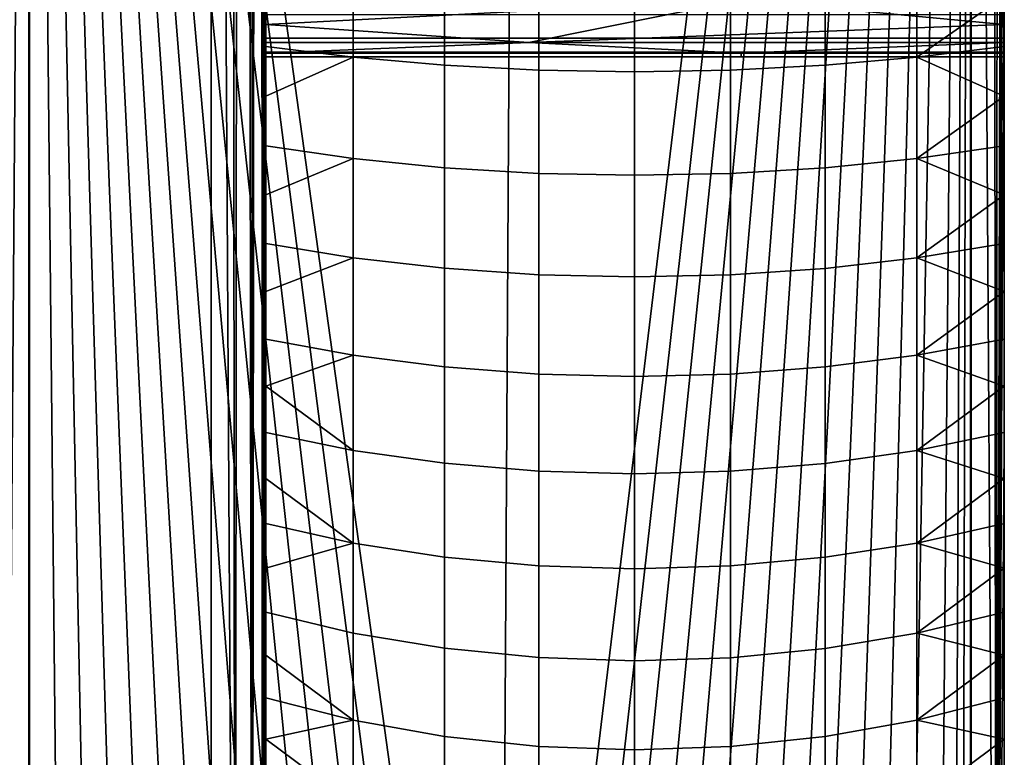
# Model space of a CAD drawing. Header units: millimetres. Extents: x 2387 to 13955, y -4964 to 364.
# Tile 240 of 256: x 13895 to 13955, y -3170 to -3125. Entities that reach past the tile are written whole.
import ezdxf

# ---------------------------------------------------------------- set-up
doc = ezdxf.new("R2010")
doc.units = ezdxf.units.MM
doc.header["$MEASUREMENT"] = 0
doc.layers.add('sistema 2', color=7, linetype='Continuous', true_color=0x000000)

msp = doc.modelspace()

# ---------------------------------------------------------------- linework, layer by layer
at = {"layer": 'sistema 2'}
for points in [[(13908.698, -2744.054, 758.473), (13908.05, -2744.179, 754.21), (13908.698, -3219.266, 758.474)], [(13909.325, -3219.266, 764.916), (13909.162, -2743.929, 762.76), (13908.698, -3219.266, 758.474)], [(13908.698, -2744.054, 758.473), (13908.698, -3219.266, 758.474), (13909.162, -2743.929, 762.76)], [(13909.441, -2743.804, 767.062), (13909.162, -2743.929, 762.76), (13909.325, -3219.266, 764.916)], [(13909.325, -3219.266, 764.916), (13909.534, -3028.421, 771.371), (13909.441, -2743.804, 767.062)], [(13954.028, -3219.266, 758.408), (13953.636, -2744.091, 754.389), (13954.309, -2743.885, 762.433)], [(13954.534, -3015.443, 770.503), (13954.028, -3219.266, 758.408), (13954.309, -2743.885, 762.433)], [(13907.656, -3219.266, 752.086), (13907.22, -2744.303, 749.981), (13906.207, -2971.83, 745.793)], [(13907.656, -3219.266, 752.086), (13908.05, -2744.179, 754.21), (13907.22, -2744.303, 749.981)], [(13908.698, -3219.266, 758.474), (13908.05, -2744.179, 754.21), (13907.656, -3219.266, 752.086)], [(13953.636, -2744.091, 754.389), (13954.028, -3219.266, 758.408), (13952.516, -2981.781, 746.398)], [(13883.68, -2766.654, 660.65), (13861.303, -3219.266, 576.075), (13906.207, -2971.83, 745.793)], [(13895.088, -3012.65, 405.753), (13926.438, -2771.779, 591.707), (13923.802, -3219.266, 576.076)], [(13926.438, -2771.779, 591.707), (13952.516, -2981.781, 746.398), (13923.802, -3219.266, 576.076)], [(13893.575, -3219.266, 393.743), (13893.969, -2807.351, 397.762), (13895.088, -3012.65, 405.753)], [(13861.303, -3219.266, 576.075), (13906.207, -3199.231, 745.793), (13906.207, -2971.83, 745.793)], [(13907.656, -3219.266, 752.086), (13906.207, -2971.83, 745.793), (13906.207, -3199.231, 745.793)], [(13925.848, -3219.266, 588.214), (13923.802, -3219.266, 576.076), (13952.516, -2981.781, 746.398)], [(13927.895, -3219.266, 600.351), (13925.848, -3219.266, 588.214), (13952.516, -2981.781, 746.398)], [(13927.895, -3219.266, 600.351), (13952.516, -2981.781, 746.398), (13929.94, -3219.266, 612.489)], [(13952.516, -2981.781, 746.398), (13931.986, -3219.266, 624.626), (13929.94, -3219.266, 612.489)], [(13952.516, -2981.781, 746.398), (13934.033, -3219.266, 636.764), (13931.986, -3219.266, 624.626)], [(13936.079, -3219.266, 648.901), (13934.033, -3219.266, 636.764), (13952.516, -2981.781, 746.398)], [(13936.079, -3219.266, 648.901), (13952.516, -2981.781, 746.398), (13938.125, -3219.266, 661.039)], [(13940.172, -3219.266, 673.177), (13938.125, -3219.266, 661.039), (13952.516, -2981.781, 746.398)], [(13942.218, -3219.266, 685.315), (13940.172, -3219.266, 673.177), (13952.516, -2981.781, 746.398)], [(13942.218, -3219.266, 685.315), (13952.516, -2981.781, 746.398), (13944.264, -3219.266, 697.452)], [(13952.516, -2981.781, 746.398), (13946.31, -3219.266, 709.59), (13944.264, -3219.266, 697.452)], [(13946.31, -3219.266, 709.59), (13952.516, -2981.781, 746.398), (13948.356, -3219.266, 721.727)], [(13952.516, -2981.781, 746.398), (13950.402, -3219.266, 733.865), (13948.356, -3219.266, 721.727)], [(13950.402, -3219.266, 733.865), (13952.516, -2981.781, 746.398), (13951.426, -3219.266, 739.933)], [(13951.938, -3219.266, 742.968), (13951.426, -3219.266, 739.933), (13952.516, -2981.781, 746.398)], [(13951.938, -3219.266, 742.968), (13952.516, -2981.781, 746.398), (13952.449, -3219.266, 746.003)], [(13952.516, -3219.266, 746.398), (13952.449, -3219.266, 746.003), (13952.516, -2981.781, 746.398)], [(13954.028, -3219.266, 758.408), (13952.516, -3219.266, 746.398), (13952.516, -2981.781, 746.398)], [(13895.088, -3219.266, 405.753), (13893.575, -3219.266, 393.743), (13895.088, -3012.65, 405.753)], [(13921.756, -3219.266, 563.938), (13919.709, -3219.266, 551.8), (13895.088, -3012.65, 405.753)], [(13921.756, -3219.266, 563.938), (13895.088, -3012.65, 405.753), (13923.802, -3219.266, 576.076)], [(13917.663, -3219.266, 539.662), (13895.088, -3012.65, 405.753), (13919.709, -3219.266, 551.8)], [(13913.571, -3219.266, 515.387), (13895.088, -3012.65, 405.753), (13915.617, -3219.266, 527.524)], [(13909.479, -3219.266, 491.111), (13895.088, -3012.65, 405.753), (13911.524, -3219.266, 503.249)], [(13895.088, -3012.65, 405.753), (13913.571, -3219.266, 515.387), (13911.524, -3219.266, 503.249)], [(13895.088, -3012.65, 405.753), (13917.663, -3219.266, 539.662), (13915.617, -3219.266, 527.524)], [(13909.479, -3219.266, 491.111), (13907.433, -3219.266, 478.974), (13895.088, -3012.65, 405.753)], [(13905.386, -3219.266, 466.836), (13903.34, -3219.266, 454.699), (13895.088, -3012.65, 405.753)], [(13901.294, -3219.266, 442.561), (13895.088, -3012.65, 405.753), (13903.34, -3219.266, 454.699)], [(13905.386, -3219.266, 466.836), (13895.088, -3012.65, 405.753), (13907.433, -3219.266, 478.974)], [(13897.201, -3219.266, 418.285), (13895.088, -3012.65, 405.753), (13899.247, -3219.266, 430.422)], [(13895.154, -3219.266, 406.148), (13895.088, -3012.65, 405.753), (13897.201, -3219.266, 418.285)], [(13895.154, -3219.266, 406.148), (13895.088, -3219.266, 405.753), (13895.088, -3012.65, 405.753)], [(13899.247, -3219.266, 430.422), (13895.088, -3012.65, 405.753), (13901.294, -3219.266, 442.561)], [(13954.028, -3219.266, 758.408), (13954.534, -3015.443, 770.503), (13954.534, -3049.414, 770.503)], [(13909.325, -3219.266, 764.916), (13909.534, -3056.895, 771.371), (13909.534, -3028.421, 771.371)], [(13954.028, -3219.266, 758.408), (13954.534, -3049.414, 770.503), (13954.534, -3083.384, 770.503)], [(13909.325, -3219.266, 764.916), (13909.534, -3085.369, 771.371), (13909.534, -3056.895, 771.371)], [(13954.028, -3219.266, 758.408), (13954.534, -3083.384, 770.503), (13954.534, -3117.355, 770.503)], [(13909.325, -3219.266, 764.916), (13909.534, -3113.844, 771.371), (13909.534, -3085.369, 771.371)], [(13909.325, -3219.266, 764.916), (13909.534, -3142.318, 771.371), (13909.534, -3113.844, 771.371)], [(13909.534, -3113.844, 771.371), (13909.534, -3142.318, 771.371), (13909.534, -3124.149, 815.92)], [(13954.028, -3219.266, 758.408), (13954.534, -3117.355, 770.503), (13954.534, -3151.325, 770.503)], [(13954.534, -3117.355, 770.503), (13954.534, -3124.149, 815.139), (13954.534, -3151.325, 770.503)], [(13909.534, -3120.762, 940.779), (13909.534, -3124.149, 905.019), (13909.534, -3171.707, 905.019)], [(13909.534, -3123.133, 945.662), (13909.534, -3120.762, 940.779), (13909.534, -3171.707, 905.019)], [(13954.534, -3124.149, 904.411), (13954.534, -3120.762, 940.779), (13954.534, -3171.707, 904.411)], [(13954.534, -3120.762, 940.779), (13954.534, -3123.133, 945.662), (13954.534, -3171.707, 904.411)], [(13914.848, -3127.67, 1213.464), (13914.848, -3121.411, 1215.197), (13909.534, -3123.939, 1212.155), (13909.534, -3127.003, 1211.266)], [(13914.848, -3127.67, 1213.464), (13920.419, -3128.156, 1215.068), (13920.419, -3121.819, 1216.822), (13914.848, -3121.411, 1215.197)], [(13943.611, -3128.157, 1215.073), (13949.203, -3127.671, 1213.469), (13949.203, -3121.412, 1215.201), (13943.611, -3121.82, 1216.827)], [(13949.203, -3127.671, 1213.469), (13954.534, -3123.939, 1212.155), (13949.203, -3121.412, 1215.201)], [(13909.534, -3122.021, 1094.418), (13909.534, -3171.707, 1127.766), (13909.534, -3124.149, 1127.766)], [(13909.534, -3171.707, 1127.766), (13909.534, -3122.021, 1094.418), (13909.534, -3124.141, 1089.444)], [(13920.419, -3128.156, 1215.068), (13926.166, -3128.454, 1216.05), (13926.166, -3122.068, 1217.818), (13920.419, -3121.819, 1216.822)], [(13926.166, -3128.454, 1216.05), (13932.004, -3128.555, 1216.385), (13932.004, -3122.153, 1218.157), (13926.166, -3122.068, 1217.818)], [(13932.004, -3128.555, 1216.385), (13937.849, -3128.455, 1216.053), (13937.849, -3122.069, 1217.821), (13932.004, -3122.153, 1218.157)], [(13937.849, -3128.455, 1216.053), (13943.611, -3128.157, 1215.073), (13943.611, -3121.82, 1216.827), (13937.849, -3122.069, 1217.821)], [(13954.534, -3122.021, 1094.418), (13954.534, -3171.707, 1127.592), (13954.534, -3124.141, 1089.444)], [(13954.534, -3122.021, 1094.418), (13954.534, -3124.149, 1127.592), (13954.534, -3171.707, 1127.592)], [(13909.534, -3125.091, 950.993), (13909.534, -3123.133, 945.662), (13909.534, -3171.707, 905.019)], [(13954.534, -3171.707, 904.411), (13954.534, -3123.133, 945.662), (13954.534, -3125.091, 950.993)], [(13909.534, -3123.939, 1212.155), (13909.534, -3124.149, 1172.315), (13909.534, -3127.003, 1211.266)], [(13938.5, -3124.141, 1089.444), (13925.567, -3126.762, 1079.792), (13909.534, -3125.665, 1084.68)], [(13938.5, -3124.141, 1089.444), (13909.534, -3125.665, 1084.68), (13909.534, -3124.141, 1089.444)], [(13909.534, -3124.141, 1089.444), (13909.534, -3125.665, 1084.68), (13909.534, -3171.707, 1127.766)], [(13909.534, -3124.149, 860.47), (13909.534, -3124.149, 815.92), (13909.534, -3171.707, 815.92), (13909.534, -3171.707, 860.47)], [(13909.534, -3124.149, 905.019), (13909.534, -3124.149, 860.47), (13909.534, -3171.707, 860.47), (13909.534, -3171.707, 905.019)], [(13909.534, -3124.149, 1172.315), (13909.534, -3124.149, 1127.766), (13909.534, -3171.707, 1127.766)], [(13909.534, -3142.318, 771.371), (13909.534, -3171.707, 815.92), (13909.534, -3124.149, 815.92)], [(13909.534, -3124.149, 1172.315), (13909.534, -3171.707, 1127.766), (13909.534, -3181.19, 1178.788)], [(13909.534, -3178.906, 1181.016), (13909.534, -3124.149, 1172.315), (13909.534, -3181.19, 1178.788)], [(13909.534, -3176.569, 1183.188), (13909.534, -3174.178, 1185.301), (13909.534, -3124.149, 1172.315)], [(13909.534, -3171.737, 1187.355), (13909.534, -3124.149, 1172.315), (13909.534, -3174.178, 1185.301)], [(13909.534, -3124.149, 1172.315), (13909.534, -3171.737, 1187.355), (13909.534, -3169.246, 1189.349)], [(13909.534, -3164.121, 1193.151), (13909.534, -3124.149, 1172.315), (13909.534, -3166.707, 1191.281)], [(13909.534, -3124.149, 1172.315), (13909.534, -3164.121, 1193.151), (13909.534, -3161.49, 1194.956)], [(13909.534, -3124.149, 1172.315), (13909.534, -3169.246, 1189.349), (13909.534, -3166.707, 1191.281)], [(13909.534, -3124.149, 1172.315), (13909.534, -3178.906, 1181.016), (13909.534, -3176.569, 1183.188)], [(13909.534, -3161.49, 1194.956), (13909.534, -3158.816, 1196.696), (13909.534, -3124.149, 1172.315)], [(13909.534, -3153.343, 1199.975), (13909.534, -3124.149, 1172.315), (13909.534, -3156.099, 1198.369)], [(13909.534, -3124.149, 1172.315), (13909.534, -3153.343, 1199.975), (13909.534, -3150.547, 1201.514)], [(13909.534, -3150.547, 1201.514), (13909.534, -3147.715, 1202.983), (13909.534, -3124.149, 1172.315)], [(13909.534, -3141.947, 1205.712), (13909.534, -3124.149, 1172.315), (13909.534, -3144.848, 1204.383)], [(13909.534, -3147.715, 1202.983), (13909.534, -3144.848, 1204.383), (13909.534, -3124.149, 1172.315)], [(13909.534, -3124.149, 1172.315), (13909.534, -3141.947, 1205.712), (13909.534, -3139.014, 1206.969)], [(13909.534, -3136.052, 1208.154), (13909.534, -3124.149, 1172.315), (13909.534, -3139.014, 1206.969)], [(13909.534, -3158.816, 1196.696), (13909.534, -3156.099, 1198.369), (13909.534, -3124.149, 1172.315)], [(13909.534, -3124.149, 1172.315), (13909.534, -3133.061, 1209.265), (13909.534, -3130.044, 1210.303)], [(13909.534, -3130.044, 1210.303), (13909.534, -3127.003, 1211.266), (13909.534, -3124.149, 1172.315)], [(13909.534, -3136.052, 1208.154), (13909.534, -3133.061, 1209.265), (13909.534, -3124.149, 1172.315)], [(13925.567, -3126.762, 1079.792), (13938.5, -3124.141, 1089.444), (13954.534, -3125.665, 1084.68)], [(13938.5, -3124.141, 1089.444), (13954.534, -3124.141, 1089.444), (13954.534, -3125.665, 1084.68)], [(13954.534, -3127.003, 1211.266), (13954.534, -3123.939, 1212.155), (13949.203, -3127.671, 1213.469)], [(13954.534, -3127.003, 1211.266), (13954.534, -3124.149, 1172.228), (13954.534, -3123.939, 1212.155)], [(13954.534, -3171.707, 1127.592), (13954.534, -3125.665, 1084.68), (13954.534, -3124.141, 1089.444)], [(13954.534, -3124.149, 859.775), (13954.534, -3171.707, 859.775), (13954.534, -3171.707, 815.139), (13954.534, -3124.149, 815.139)], [(13954.534, -3124.149, 904.411), (13954.534, -3171.707, 904.411), (13954.534, -3171.707, 859.775), (13954.534, -3124.149, 859.775)], [(13954.534, -3171.707, 1127.592), (13954.534, -3124.149, 1127.592), (13954.534, -3124.149, 1172.228)], [(13954.534, -3151.325, 770.503), (13954.534, -3124.149, 815.139), (13954.534, -3171.707, 815.139)], [(13954.534, -3178.906, 1181.016), (13954.534, -3124.149, 1172.228), (13954.534, -3176.569, 1183.188)], [(13954.534, -3176.569, 1183.188), (13954.534, -3124.149, 1172.228), (13954.534, -3174.178, 1185.301)], [(13954.534, -3124.149, 1172.228), (13954.534, -3178.906, 1181.016), (13954.534, -3181.19, 1178.788)], [(13954.534, -3124.149, 1172.228), (13954.534, -3169.246, 1189.349), (13954.534, -3171.737, 1187.355)], [(13954.534, -3169.246, 1189.349), (13954.534, -3124.149, 1172.228), (13954.534, -3166.707, 1191.281)], [(13954.534, -3124.149, 1172.228), (13954.534, -3171.737, 1187.355), (13954.534, -3174.178, 1185.301)], [(13954.534, -3166.707, 1191.281), (13954.534, -3124.149, 1172.228), (13954.534, -3164.121, 1193.151)], [(13954.534, -3124.149, 1172.228), (13954.534, -3181.19, 1178.788), (13954.534, -3171.707, 1127.592)], [(13954.534, -3153.343, 1199.975), (13954.534, -3156.099, 1198.369), (13954.534, -3124.149, 1172.228)], [(13954.534, -3150.547, 1201.514), (13954.534, -3153.343, 1199.975), (13954.534, -3124.149, 1172.228)], [(13954.534, -3158.816, 1196.696), (13954.534, -3124.149, 1172.228), (13954.534, -3156.099, 1198.369)], [(13954.534, -3147.715, 1202.983), (13954.534, -3124.149, 1172.228), (13954.534, -3144.848, 1204.383)], [(13954.534, -3144.848, 1204.383), (13954.534, -3124.149, 1172.228), (13954.534, -3141.947, 1205.712)], [(13954.534, -3150.547, 1201.514), (13954.534, -3124.149, 1172.228), (13954.534, -3147.715, 1202.983)], [(13954.534, -3124.149, 1172.228), (13954.534, -3158.816, 1196.696), (13954.534, -3161.49, 1194.956)], [(13954.534, -3139.014, 1206.969), (13954.534, -3141.947, 1205.712), (13954.534, -3124.149, 1172.228)], [(13954.534, -3124.149, 1172.228), (13954.534, -3161.49, 1194.956), (13954.534, -3164.121, 1193.151)], [(13954.534, -3136.052, 1208.154), (13954.534, -3139.014, 1206.969), (13954.534, -3124.149, 1172.228)], [(13954.534, -3130.044, 1210.303), (13954.534, -3124.149, 1172.228), (13954.534, -3127.003, 1211.266)], [(13954.534, -3124.149, 1172.228), (13954.534, -3130.044, 1210.303), (13954.534, -3133.061, 1209.265)], [(13954.534, -3133.061, 1209.265), (13954.534, -3136.052, 1208.154), (13954.534, -3124.149, 1172.228)], [(13909.534, -3125.091, 950.993), (13909.534, -3126.505, 956.505), (13954.534, -3126.505, 956.505), (13954.534, -3125.091, 950.993)], [(13909.534, -3125.091, 950.993), (13909.534, -3171.707, 905.019), (13909.534, -3126.505, 956.505)], [(13954.534, -3126.505, 956.505), (13954.534, -3171.707, 904.411), (13954.534, -3125.091, 950.993)], [(13909.534, -3126.762, 1079.792), (13909.534, -3125.665, 1084.68), (13925.567, -3126.762, 1079.792)], [(13909.534, -3125.665, 1084.68), (13909.534, -3126.762, 1079.792), (13909.534, -3171.707, 1127.766)], [(13954.534, -3125.665, 1084.68), (13954.534, -3126.762, 1079.792), (13925.567, -3126.762, 1079.792)], [(13954.534, -3126.762, 1079.792), (13954.534, -3125.665, 1084.68), (13954.534, -3171.707, 1127.592)], [(13909.534, -3126.505, 956.505), (13909.534, -3127.362, 962.137), (13954.534, -3127.362, 962.137), (13954.534, -3126.505, 956.505)], [(13909.534, -3171.707, 905.019), (13909.534, -3219.266, 948.836), (13909.534, -3126.505, 956.505)], [(13909.534, -3127.362, 962.137), (13909.534, -3126.505, 956.505), (13909.534, -3219.266, 948.836)], [(13925.567, -3126.762, 1079.792), (13909.534, -3127.426, 1074.822), (13909.534, -3126.762, 1079.792)], [(13938.5, -3127.426, 1074.822), (13909.534, -3127.426, 1074.822), (13925.567, -3126.762, 1079.792)], [(13909.534, -3127.426, 1074.822), (13909.534, -3219.266, 1086.864), (13909.534, -3126.762, 1079.792)], [(13909.534, -3171.707, 1127.766), (13909.534, -3126.762, 1079.792), (13909.534, -3219.266, 1086.864)], [(13925.567, -3126.762, 1079.792), (13954.534, -3126.762, 1079.792), (13938.5, -3127.426, 1074.822)], [(13938.5, -3127.426, 1074.822), (13954.534, -3126.762, 1079.792), (13954.534, -3127.426, 1074.822)], [(13954.534, -3171.707, 904.411), (13954.534, -3126.505, 956.505), (13954.534, -3219.266, 948.456)], [(13954.534, -3126.505, 956.505), (13954.534, -3127.362, 962.137), (13954.534, -3219.266, 948.456)], [(13954.534, -3219.266, 1086.864), (13954.534, -3127.426, 1074.822), (13954.534, -3126.762, 1079.792)], [(13954.534, -3219.266, 1086.864), (13954.534, -3126.762, 1079.792), (13954.534, -3171.707, 1127.592)], [(13914.848, -3127.67, 1213.464), (13909.534, -3127.003, 1211.266), (13909.534, -3130.044, 1210.303)], [(13909.534, -3127.362, 962.137), (13909.534, -3127.647, 967.831), (13954.534, -3127.647, 967.831), (13954.534, -3127.362, 962.137)], [(13909.534, -3127.362, 962.137), (13909.534, -3219.266, 948.836), (13909.534, -3219.266, 968.554)], [(13909.534, -3127.647, 967.831), (13909.534, -3127.362, 962.137), (13909.534, -3219.266, 968.554)], [(13909.534, -3127.647, 1069.81), (13909.534, -3127.426, 1074.822), (13938.5, -3127.426, 1074.822), (13938.5, -3127.647, 1069.81)], [(13909.534, -3127.426, 1074.822), (13909.534, -3127.647, 1069.81), (13909.534, -3219.266, 1067.146)], [(13909.534, -3219.266, 1067.146), (13909.534, -3219.266, 1086.864), (13909.534, -3127.426, 1074.822)], [(13938.5, -3127.647, 1069.81), (13938.5, -3127.426, 1074.822), (13954.534, -3127.426, 1074.822), (13954.534, -3127.647, 1069.81)], [(13949.203, -3127.671, 1213.469), (13954.534, -3130.044, 1210.303), (13954.534, -3127.003, 1211.266)], [(13954.534, -3219.266, 948.456), (13954.534, -3127.362, 962.137), (13954.534, -3219.266, 968.228)], [(13954.534, -3127.647, 967.831), (13954.534, -3219.266, 968.228), (13954.534, -3127.362, 962.137)], [(13954.534, -3219.266, 1086.864), (13954.534, -3219.266, 1067.092), (13954.534, -3127.426, 1074.822)], [(13954.534, -3219.266, 1067.092), (13954.534, -3127.647, 1069.81), (13954.534, -3127.426, 1074.822)], [(13909.534, -3127.647, 1069.81), (13938.5, -3127.647, 1069.81), (13909.534, -3127.647, 1044.315)], [(13909.534, -3127.647, 1018.82), (13909.534, -3127.647, 1044.315), (13954.534, -3127.647, 1044.315), (13954.534, -3127.647, 1018.82)], [(13909.534, -3127.647, 967.831), (13909.534, -3127.647, 993.326), (13954.534, -3127.647, 993.326), (13954.534, -3127.647, 967.831)], [(13909.534, -3127.647, 993.326), (13909.534, -3127.647, 1018.82), (13954.534, -3127.647, 1018.82), (13954.534, -3127.647, 993.326)], [(13938.5, -3127.647, 1069.81), (13954.534, -3127.647, 1044.315), (13909.534, -3127.647, 1044.315)], [(13909.534, -3127.647, 967.831), (13909.534, -3219.266, 968.554), (13909.534, -3219.266, 988.273)], [(13909.534, -3127.647, 1018.82), (13909.534, -3127.647, 993.326), (13909.534, -3219.266, 1007.991)], [(13909.534, -3219.266, 988.273), (13909.534, -3127.647, 993.326), (13909.534, -3127.647, 967.831)], [(13909.534, -3219.266, 988.273), (13909.534, -3219.266, 1007.991), (13909.534, -3127.647, 993.326)], [(13909.534, -3219.266, 1027.709), (13909.534, -3127.647, 1044.315), (13909.534, -3127.647, 1018.82)], [(13909.534, -3219.266, 1007.991), (13909.534, -3219.266, 1027.709), (13909.534, -3127.647, 1018.82)], [(13909.534, -3219.266, 1047.428), (13909.534, -3127.647, 1044.315), (13909.534, -3219.266, 1027.709)], [(13909.534, -3219.266, 1067.146), (13909.534, -3127.647, 1069.81), (13909.534, -3219.266, 1047.428)], [(13909.534, -3219.266, 1047.428), (13909.534, -3127.647, 1069.81), (13909.534, -3127.647, 1044.315)], [(13914.848, -3133.835, 1211.428), (13914.848, -3127.67, 1213.464), (13909.534, -3130.044, 1210.303), (13909.534, -3133.061, 1209.265)], [(13914.848, -3133.835, 1211.428), (13920.419, -3134.4, 1213.006), (13920.419, -3128.156, 1215.068), (13914.848, -3127.67, 1213.464)], [(13938.5, -3127.647, 1069.81), (13954.534, -3127.647, 1069.81), (13954.534, -3127.647, 1044.315)], [(13943.611, -3134.402, 1213.01), (13949.203, -3133.837, 1211.432), (13949.203, -3127.671, 1213.469), (13943.611, -3128.157, 1215.073)], [(13949.203, -3133.837, 1211.432), (13954.534, -3130.044, 1210.303), (13949.203, -3127.671, 1213.469)], [(13954.534, -3219.266, 988.001), (13954.534, -3127.647, 993.326), (13954.534, -3219.266, 1007.774)], [(13954.534, -3219.266, 1047.319), (13954.534, -3219.266, 1027.546), (13954.534, -3127.647, 1044.315)], [(13954.534, -3219.266, 1007.774), (13954.534, -3127.647, 1018.82), (13954.534, -3219.266, 1027.546)], [(13954.534, -3219.266, 1067.092), (13954.534, -3219.266, 1047.319), (13954.534, -3127.647, 1069.81)], [(13954.534, -3127.647, 967.831), (13954.534, -3127.647, 993.326), (13954.534, -3219.266, 988.001)], [(13954.534, -3219.266, 1007.774), (13954.534, -3127.647, 993.326), (13954.534, -3127.647, 1018.82)], [(13954.534, -3219.266, 968.228), (13954.534, -3127.647, 967.831), (13954.534, -3219.266, 988.001)], [(13954.534, -3219.266, 1047.319), (13954.534, -3127.647, 1044.315), (13954.534, -3127.647, 1069.81)], [(13954.534, -3219.266, 1027.546), (13954.534, -3127.647, 1018.82), (13954.534, -3127.647, 1044.315)], [(13920.419, -3134.4, 1213.006), (13926.166, -3134.745, 1213.972), (13926.166, -3128.454, 1216.05), (13920.419, -3128.156, 1215.068)], [(13926.166, -3134.745, 1213.972), (13932.004, -3134.863, 1214.301), (13932.004, -3128.555, 1216.385), (13926.166, -3128.454, 1216.05)], [(13932.004, -3134.863, 1214.301), (13937.849, -3134.746, 1213.975), (13937.849, -3128.455, 1216.053), (13932.004, -3128.555, 1216.385)], [(13937.849, -3134.746, 1213.975), (13943.611, -3134.402, 1213.01), (13943.611, -3128.157, 1215.073), (13937.849, -3128.455, 1216.053)], [(13954.534, -3133.061, 1209.265), (13954.534, -3130.044, 1210.303), (13949.203, -3133.837, 1211.432)], [(13914.848, -3133.835, 1211.428), (13909.534, -3133.061, 1209.265), (13909.534, -3136.052, 1208.154)], [(13949.203, -3133.837, 1211.432), (13954.534, -3136.052, 1208.154), (13954.534, -3133.061, 1209.265)], [(13914.848, -3139.894, 1209.091), (13914.848, -3133.835, 1211.428), (13909.534, -3136.052, 1208.154), (13909.534, -3139.014, 1206.969)], [(13914.848, -3139.894, 1209.091), (13920.419, -3140.535, 1210.639), (13920.419, -3134.4, 1213.006), (13914.848, -3133.835, 1211.428)], [(13943.611, -3140.537, 1210.644), (13949.203, -3139.895, 1209.095), (13949.203, -3133.837, 1211.432), (13943.611, -3134.402, 1213.01)], [(13949.203, -3133.837, 1211.432), (13949.203, -3139.895, 1209.095), (13954.534, -3136.052, 1208.154)], [(13920.419, -3140.535, 1210.639), (13926.166, -3140.927, 1211.588), (13926.166, -3134.745, 1213.972), (13920.419, -3134.4, 1213.006)], [(13937.849, -3140.929, 1211.59), (13943.611, -3140.537, 1210.644), (13943.611, -3134.402, 1213.01), (13937.849, -3134.746, 1213.975)], [(13926.166, -3140.927, 1211.588), (13932.004, -3141.061, 1211.91), (13932.004, -3134.863, 1214.301), (13926.166, -3134.745, 1213.972)], [(13932.004, -3141.061, 1211.91), (13937.849, -3140.929, 1211.59), (13937.849, -3134.746, 1213.975), (13932.004, -3134.863, 1214.301)], [(13949.203, -3139.895, 1209.095), (13954.534, -3139.014, 1206.969), (13954.534, -3136.052, 1208.154)], [(13914.848, -3139.894, 1209.091), (13909.534, -3139.014, 1206.969), (13909.534, -3141.947, 1205.712)], [(13954.534, -3141.947, 1205.712), (13954.534, -3139.014, 1206.969), (13949.203, -3139.895, 1209.095)], [(13914.848, -3145.83, 1206.459), (13914.848, -3139.894, 1209.091), (13909.534, -3141.947, 1205.712), (13909.534, -3144.848, 1204.383)], [(13914.848, -3145.83, 1206.459), (13920.419, -3146.547, 1207.974), (13920.419, -3140.535, 1210.639), (13914.848, -3139.894, 1209.091)], [(13943.611, -3146.549, 1207.979), (13949.203, -3145.832, 1206.463), (13949.203, -3139.895, 1209.095), (13943.611, -3140.537, 1210.644)], [(13954.534, -3141.947, 1205.712), (13949.203, -3139.895, 1209.095), (13949.203, -3145.832, 1206.463)], [(13920.419, -3146.547, 1207.974), (13926.166, -3146.986, 1208.902), (13926.166, -3140.927, 1211.588), (13920.419, -3140.535, 1210.639)], [(13937.849, -3146.987, 1208.905), (13943.611, -3146.549, 1207.979), (13943.611, -3140.537, 1210.644), (13937.849, -3140.929, 1211.59)], [(13926.166, -3146.986, 1208.902), (13932.004, -3147.135, 1209.218), (13932.004, -3141.061, 1211.91), (13926.166, -3140.927, 1211.588)], [(13932.004, -3147.135, 1209.218), (13937.849, -3146.987, 1208.905), (13937.849, -3140.929, 1211.59), (13932.004, -3141.061, 1211.91)], [(13909.534, -3142.318, 771.371), (13909.325, -3219.266, 764.916), (13909.534, -3170.792, 771.371)], [(13909.534, -3171.707, 815.92), (13909.534, -3142.318, 771.371), (13909.534, -3170.792, 771.371)], [(13949.203, -3145.832, 1206.463), (13954.534, -3144.848, 1204.383), (13954.534, -3141.947, 1205.712)], [(13914.848, -3145.83, 1206.459), (13909.534, -3144.848, 1204.383), (13909.534, -3147.715, 1202.983)], [(13954.534, -3147.715, 1202.983), (13954.534, -3144.848, 1204.383), (13949.203, -3145.832, 1206.463)], [(13914.848, -3145.83, 1206.459), (13909.534, -3147.715, 1202.983), (13914.848, -3151.63, 1203.54)], [(13914.848, -3151.63, 1203.54), (13920.419, -3152.42, 1205.018), (13920.419, -3146.547, 1207.974), (13914.848, -3145.83, 1206.459)], [(13943.611, -3152.422, 1205.022), (13949.203, -3151.632, 1203.544), (13949.203, -3145.832, 1206.463), (13943.611, -3146.549, 1207.979)], [(13949.203, -3145.832, 1206.463), (13949.203, -3151.632, 1203.544), (13954.534, -3147.715, 1202.983)], [(13920.419, -3152.42, 1205.018), (13926.166, -3152.904, 1205.923), (13926.166, -3146.986, 1208.902), (13920.419, -3146.547, 1207.974)], [(13937.849, -3152.906, 1205.925), (13943.611, -3152.422, 1205.022), (13943.611, -3146.549, 1207.979), (13937.849, -3146.987, 1208.905)], [(13926.166, -3152.904, 1205.923), (13932.004, -3153.069, 1206.231), (13932.004, -3147.135, 1209.218), (13926.166, -3146.986, 1208.902)], [(13932.004, -3153.069, 1206.231), (13937.849, -3152.906, 1205.925), (13937.849, -3146.987, 1208.905), (13932.004, -3147.135, 1209.218)], [(13914.848, -3151.63, 1203.54), (13909.534, -3147.715, 1202.983), (13909.534, -3150.547, 1201.514)], [(13949.203, -3151.632, 1203.544), (13954.534, -3150.547, 1201.514), (13954.534, -3147.715, 1202.983)], [(13914.848, -3157.28, 1200.339), (13914.848, -3151.63, 1203.54), (13909.534, -3150.547, 1201.514), (13909.534, -3153.343, 1199.975)], [(13954.534, -3153.343, 1199.975), (13954.534, -3150.547, 1201.514), (13949.203, -3151.632, 1203.544)], [(13954.028, -3219.266, 758.408), (13954.534, -3151.325, 770.503), (13954.534, -3185.295, 770.503)], [(13954.534, -3151.325, 770.503), (13954.534, -3171.707, 815.139), (13954.534, -3185.295, 770.503)], [(13914.848, -3157.28, 1200.339), (13920.419, -3158.141, 1201.777), (13920.419, -3152.42, 1205.018), (13914.848, -3151.63, 1203.54)], [(13943.611, -3158.144, 1201.781), (13949.203, -3157.282, 1200.343), (13949.203, -3151.632, 1203.544), (13943.611, -3152.422, 1205.022)], [(13949.203, -3151.632, 1203.544), (13949.203, -3157.282, 1200.343), (13954.534, -3153.343, 1199.975)], [(13920.419, -3158.141, 1201.777), (13926.166, -3158.669, 1202.657), (13926.166, -3152.904, 1205.923), (13920.419, -3152.42, 1205.018)], [(13937.849, -3158.671, 1202.66), (13943.611, -3158.144, 1201.781), (13943.611, -3152.422, 1205.022), (13937.849, -3152.906, 1205.925)], [(13926.166, -3158.669, 1202.657), (13932.004, -3158.849, 1202.957), (13932.004, -3153.069, 1206.231), (13926.166, -3152.904, 1205.923)], [(13932.004, -3158.849, 1202.957), (13937.849, -3158.671, 1202.66), (13937.849, -3152.906, 1205.925), (13932.004, -3153.069, 1206.231)], [(13914.848, -3157.28, 1200.339), (13909.534, -3153.343, 1199.975), (13909.534, -3156.099, 1198.369)], [(13949.203, -3157.282, 1200.343), (13954.534, -3156.099, 1198.369), (13954.534, -3153.343, 1199.975)], [(13914.848, -3157.28, 1200.339), (13909.534, -3156.099, 1198.369), (13909.534, -3158.816, 1196.696)], [(13954.534, -3158.816, 1196.696), (13954.534, -3156.099, 1198.369), (13949.203, -3157.282, 1200.343)], [(13914.848, -3162.766, 1196.866), (13914.848, -3157.28, 1200.339), (13909.534, -3158.816, 1196.696), (13909.534, -3161.49, 1194.956)], [(13914.848, -3162.766, 1196.866), (13920.419, -3163.697, 1198.259), (13920.419, -3158.141, 1201.777), (13914.848, -3157.28, 1200.339)], [(13943.611, -3163.7, 1198.263), (13949.203, -3162.769, 1196.869), (13949.203, -3157.282, 1200.343), (13943.611, -3158.144, 1201.781)], [(13949.203, -3157.282, 1200.343), (13949.203, -3162.769, 1196.869), (13954.534, -3158.816, 1196.696)], [(13920.419, -3163.697, 1198.259), (13926.166, -3164.267, 1199.112), (13926.166, -3158.669, 1202.657), (13920.419, -3158.141, 1201.777)], [(13926.166, -3164.267, 1199.112), (13932.004, -3164.462, 1199.403), (13932.004, -3158.849, 1202.957), (13926.166, -3158.669, 1202.657)], [(13932.004, -3164.462, 1199.403), (13937.849, -3164.269, 1199.115), (13937.849, -3158.671, 1202.66), (13932.004, -3158.849, 1202.957)], [(13937.849, -3164.269, 1199.115), (13943.611, -3163.7, 1198.263), (13943.611, -3158.144, 1201.781), (13937.849, -3158.671, 1202.66)], [(13949.203, -3162.769, 1196.869), (13954.534, -3161.49, 1194.956), (13954.534, -3158.816, 1196.696)], [(13914.848, -3168.075, 1193.126), (13914.848, -3162.766, 1196.866), (13909.534, -3161.49, 1194.956), (13909.534, -3164.121, 1193.151)], [(13954.534, -3164.121, 1193.151), (13954.534, -3161.49, 1194.956), (13949.203, -3162.769, 1196.869)], [(13914.848, -3168.075, 1193.126), (13920.419, -3169.073, 1194.472), (13920.419, -3163.697, 1198.259), (13914.848, -3162.766, 1196.866)], [(13943.611, -3169.076, 1194.476), (13949.203, -3168.077, 1193.13), (13949.203, -3162.769, 1196.869), (13943.611, -3163.7, 1198.263)], [(13949.203, -3162.769, 1196.869), (13949.203, -3168.077, 1193.13), (13954.534, -3164.121, 1193.151)], [(13920.419, -3169.073, 1194.472), (13926.166, -3169.685, 1195.297), (13926.166, -3164.267, 1199.112), (13920.419, -3163.697, 1198.259)], [(13937.849, -3169.686, 1195.299), (13943.611, -3169.076, 1194.476), (13943.611, -3163.7, 1198.263), (13937.849, -3164.269, 1199.115)], [(13914.848, -3168.075, 1193.126), (13909.534, -3164.121, 1193.151), (13909.534, -3166.707, 1191.281)], [(13926.166, -3169.685, 1195.297), (13932.004, -3169.893, 1195.577), (13932.004, -3164.462, 1199.403), (13926.166, -3164.267, 1199.112)], [(13932.004, -3169.893, 1195.577), (13937.849, -3169.686, 1195.299), (13937.849, -3164.269, 1199.115), (13932.004, -3164.462, 1199.403)], [(13949.203, -3168.077, 1193.13), (13954.534, -3166.707, 1191.281), (13954.534, -3164.121, 1193.151)], [(13914.848, -3168.075, 1193.126), (13909.534, -3166.707, 1191.281), (13909.534, -3169.246, 1189.349)], [(13954.534, -3169.246, 1189.349), (13954.534, -3166.707, 1191.281), (13949.203, -3168.077, 1193.13)], [(13914.848, -3168.075, 1193.126), (13909.534, -3169.246, 1189.349), (13914.848, -3173.194, 1189.131)], [(13914.848, -3173.194, 1189.131), (13920.419, -3174.257, 1190.426), (13920.419, -3169.073, 1194.472), (13914.848, -3168.075, 1193.126)], [(13943.611, -3174.26, 1190.43), (13949.203, -3173.197, 1189.134), (13949.203, -3168.077, 1193.13), (13943.611, -3169.076, 1194.476)], [(13949.203, -3168.077, 1193.13), (13949.203, -3173.197, 1189.134), (13954.534, -3169.246, 1189.349)], [(13914.848, -3173.194, 1189.131), (13909.534, -3169.246, 1189.349), (13909.534, -3171.737, 1187.355)], [(13920.419, -3174.257, 1190.426), (13926.166, -3174.908, 1191.22), (13926.166, -3169.685, 1195.297), (13920.419, -3169.073, 1194.472)], [(13937.849, -3174.91, 1191.222), (13943.611, -3174.26, 1190.43), (13943.611, -3169.076, 1194.476), (13937.849, -3169.686, 1195.299)], [(13949.203, -3173.197, 1189.134), (13954.534, -3171.737, 1187.355), (13954.534, -3169.246, 1189.349)], [(13926.166, -3174.908, 1191.22), (13932.004, -3175.13, 1191.49), (13932.004, -3169.893, 1195.577), (13926.166, -3169.685, 1195.297)], [(13932.004, -3175.13, 1191.49), (13937.849, -3174.91, 1191.222), (13937.849, -3169.686, 1195.299), (13932.004, -3169.893, 1195.577)]]:
    msp.add_3dface(points, dxfattribs=at)

doc.saveas('drawing.dxf')
